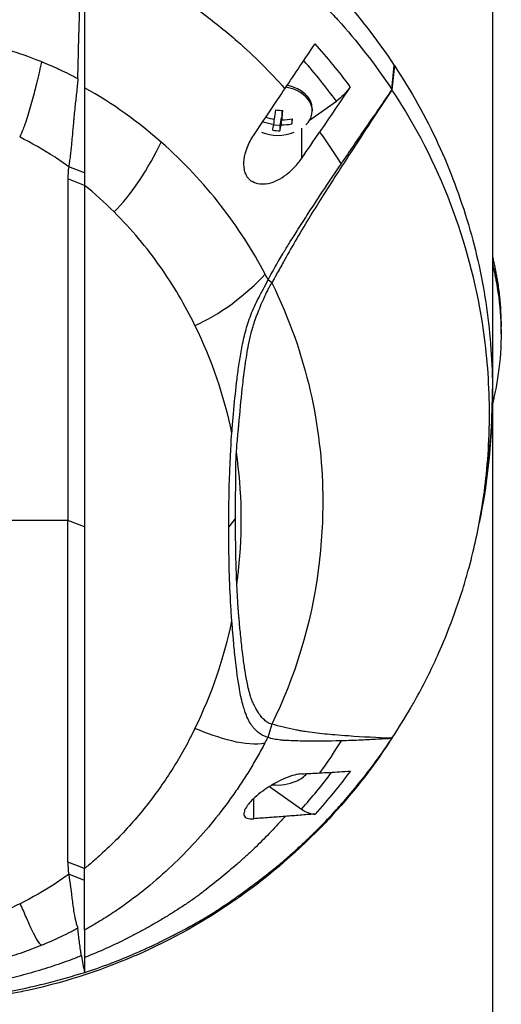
# Model space of a CAD drawing. Header units: millimetres. Extents: x 0 to 5219, y 0 to 2970.
# Tile 168 of 228: x 2805 to 2853, y 1489 to 1588. Entities that reach past the tile are written whole.
import ezdxf

# ---------------------------------------------------------------- set-up
doc = ezdxf.new("R2010")
doc.units = ezdxf.units.MM
doc.header["$LTSCALE"] = 0.2

# ---------------------------------------------------------------- blocks, each defined once
blk = doc.blocks.new('A$Ca6781697')
for p, q in [((59, 883.9), (59, 735.5)), ((48.929, 839.895), (49.171, 842.32)), ((49.182, 842.304), (48.937, 839.892)), ((49.182, 842.304), (49.171, 842.32)), ((40.687, 836.838), (43.37, 838.735)), ((37.935, 837.815), (37.899, 837.576)), ((37.899, 837.576), (37.899, 836.889)), ((40.95, 837.984), (40.95, 837.772)), ((37.707, 836.301), (37.087, 836.348)), ((37.101, 836.954), (37.101, 836.434)), ((37.822, 837.066), (37.707, 836.301)), ((37.707, 836.301), (37.707, 835.774)), ((37.899, 837.06), (37.822, 837.066)), ((37.822, 837.066), (37.822, 836.379)), ((38.903, 836.955), (38.903, 836.457)), ((39.904, 833.036), (39.904, 836.031)), ((18.145, 831.576), (16.552, 832.18)), ((39.904, 833.035), (39.904, 833.035)), ((16.474, 830.96), (16.474, 796.755)), ((18.145, 830.314), (16.474, 830.96)), ((18.145, 830.314), (18.146, 796.108)), ((36.898, 820.559), (36.536, 820.843)), ((38.668, 816.519), (38.668, 816.519)), ((59.861, 815.437), (59.861, 816.144)), ((40.215, 811.839), (40.215, 811.838)), ((33.837, 808.925), (33.836, 808.925)), ((58.986, 808.353), (58.986, 808.352)), ((58.492, 801.994), (58.193, 799.724)), ((16.474, 796.755), (5.014, 796.755)), ((16.474, 762.548), (16.474, 796.755)), ((18.146, 796.108), (16.474, 796.755)), ((33.271, 796.976), (32.59, 796.108)), ((18.146, 796.108), (18.145, 761.901)), ((41.422, 790.88), (41.421, 790.879)), ((41.426, 790.912), (41.427, 790.913)), ((32.808, 786.287), (32.808, 786.287)), ((36.896, 776.355), (36.504, 775.026)), ((45.734, 774.753), (45.734, 774.753)), ((36.664, 770.121), (39.869, 767.855)), ((35.096, 766.889), (35.096, 768.92)), ((18.145, 761.901), (16.474, 762.548)), ((38.35, 762.738), (38.35, 762.74)), ((18.145, 760.7), (16.552, 761.328)), ((18.145, 760.7), (18.145, 761.901)), ((18.145, 755.734), (18.145, 760.7)), ((13.81, 754.231), (13.812, 754.232)), ((18.145, 753.745), (18.145, 753.745)), ((13.756, 750), (13.764, 750))]:
    blk.add_line(p, q)
for centre, radius, start, end in [((37.5, 839.837), 4.52, 248.7153, 291.30349), ((0, 809.7), 59, 351.94051, 0.23936), ((0, 809.7), 41.225, 357.17062, 357.17364), ((0, 809.7), 41.725, 354.29335, 354.29643), ((0, 809.7), 42.5, 350.05615, 350.05927), ((0, 809.7), 41.225, 321.48922, 321.48935), ((0, 809.7), 41.725, 319.88855, 319.88869), ((0, 809.7), 42.5, 317.44319, 317.44334), ((0, 809.7), 59, 323.79064, 323.79068), ((37.5, 774.783), 4.52, 263.0331, 293.99865), ((0, 809.7), 59, 315.78199, 315.78316), ((0, 809.7), 59, 287.91101, 287.91105)]:
    blk.add_arc(centre, radius, start, end)
for centre, major_axis, ratio, start_param, end_param in [((28.395, 826.936), (-20.282, 28.61), 0.599718, 4.750751, 4.910369), ((27.7, 826.342), (-19.378, 27.638), 0.591246, 4.746501, 4.901906), ((37.5, 842.227), (5.5, 0), 0.707107, 0.057613, 0.057622), ((37.5, 837.772), (3.45, 0), 0.707107, 5.668245, 7.615338), ((37.5, 837.984), (3.45, 0), 0.707107, 0, 1.294245), ((37.538, 840.091), (-4.455, 0.672), 0.703121, 1.394435, 1.59588), ((37.14, 839.864), (-0.339, -4.492), 0.074976, 0.868779, 1.115925), ((37.654, 840.856), (-4.233, 0.638), 0.703121, 1.591649, 1.76122), ((37.86, 839.809), (0.339, 4.492), 0.074976, 4.010371, 4.257518), ((36.058, 839.945), (-0.322, -4.268), 0.074976, 0.703439, 0.725228), ((37.462, 839.582), (4.455, -0.672), 0.703121, 4.490326, 4.737473), ((37.14, 839.864), (-0.339, -4.492), 0.074976, 0.460524, 0.707671), ((37.86, 839.809), (0.339, 4.492), 0.074976, 3.602117, 3.849264), ((37.462, 839.582), (4.455, -0.672), 0.703121, 4.898581, 5.145727), ((37.538, 840.091), (-4.455, 0.672), 0.703121, 1.756988, 2.004135), ((38.942, 839.728), (0.322, 4.268), 0.074976, 3.845032, 4.014603), ((37.346, 838.817), (4.233, -0.638), 0.703121, 4.733241, 4.902812), ((-1080.39, 1510.356), (-1508.743, -2133.684), 0.5, 1.606688, 1.6079), ((32.256, 831.062), (-15.783, 0), 0.707088, 6.182869, 6.292314), ((-38.176, 740.803), (50.802, 93.208), 0.584526, 6.113536, 6.176367), ((-40.988, 800.127), (82.462, 1.556), 0.710539, 0.334686, 0.345134), ((7.261, 821.456), (12.855, 29.81), 0.938918, 5.009699, 5.009719), ((-47.538, 786.29), (-79.717, -22.186), 0.738727, 3.091652, 3.278177), ((-46.57, 805.611), (78.763, -21.819), 0.743337, 6.144865, 6.332544), ((31.044, 787.091), (-3.119, 0), 0.707107, 2.074334, 2.074348), ((37.5, 777.173), (-1.5, 0), 0.707107, 4.534188, 4.534524), ((-41.665, 795.048), (83.135, -0.014), 0.707141, 5.925311, 5.935893), ((37.5, 772.718), (3.45, 0), 0.707107, 5.274295, 5.714593), ((27.814, 784.105), (19.467, 27.211), 0.585794, 4.525933, 4.669517), ((39.864, 769.986), (-1.8, 2.473), 0.494906, 2.170146, 2.847507), ((32.256, 762.446), (-15.783, 0), 0.707125, 6.274079, 6.383524)]:
    blk.add_ellipse(centre, major_axis=major_axis, ratio=ratio, start_param=start_param, end_param=end_param)
for points, knots in [([(18.222, 865.83), (19.977, 865.259), (21.681, 864.611), (23.331, 863.901), (24.981, 863.191), (26.575, 862.417), (28.109, 861.586), (31.176, 859.925), (33.996, 858.042), (36.572, 856.007), (39.148, 853.972), (41.482, 851.784), (43.577, 849.489), (45.671, 847.194), (47.528, 844.792), (49.171, 842.32)], [-1, -1, -1, -1, -0.875, -0.875, -0.875, -0.75, -0.75, -0.75, -0.5, -0.5, -0.5, -0.25, -0.25, -0.25, 0, 0, 0, 0]), ([(18.141, 863.334), (19.748, 862.807), (21.452, 862.17), (23.225, 861.405), (23.852, 861.135), (24.665, 860.773), (25.646, 860.296), (26.87, 859.701), (27.632, 859.285), (27.98, 859.096), (28.95, 858.57), (29.689, 858.135), (30.223, 857.813), (30.955, 857.373), (31.672, 856.919), (32.373, 856.454), (33.776, 855.524), (35.118, 854.547), (36.399, 853.533), (36.439, 853.502), (36.449, 853.494), (36.474, 853.474), (37.271, 852.841), (38.509, 851.833), (40.063, 850.383), (41.569, 848.976), (42.634, 847.842), (43.365, 847.04), (43.402, 846.998), (43.465, 846.93), (43.515, 846.875), (45.41, 844.777), (47.234, 842.449), (48.929, 839.895)], [-1, -1, -1, -1, -0.875, -0.875, -0.875, -0.8125, -0.8125, -0.8125, -0.75, -0.75, -0.75, -0.6875, -0.6875, -0.6875, -0.625, -0.625, -0.625, -0.5000062, -0.5000062, -0.5000062, -0.4961503, -0.4961503, -0.4961503, -0.375, -0.375, -0.375, -0.2500563, -0.2500563, -0.2500563, -0.243637, -0.243637, -0.243637, 0, 0, 0, 0]), ([(17.495, 842.084), (17.52, 843.071), (17.546, 844.056), (17.598, 846.03), (17.625, 847.018), (17.709, 850.045), (17.768, 852.09), (17.831, 854.135)], [0.000002, 0.000002, 0.000002, 0.000002, 0.303764, 0.303764, 0.607969, 0.607969, 1.235162, 1.235162, 1.235162, 1.235162]), ([(18.145, 854.105), (18.145, 851.656), (18.145, 849.273), (18.145, 846.942), (18.145, 844.612), (18.145, 842.333), (18.143, 840.088)], [0.3954379, 0.3954379, 0.3954379, 0.3954379, 0.6978194, 0.6978194, 0.6978194, 0.9999999, 0.9999999, 0.9999999, 0.9999999]), ([(18.145, 854.105), (19.637, 853.521), (21.075, 852.874), (23.841, 851.481), (25.17, 850.734), (27.715, 849.155), (28.932, 848.323), (31.259, 846.589), (32.369, 845.688), (35.157, 843.24), (36.749, 841.646), (38.215, 839.993)], [0, 0, 0, 0, 0.125, 0.125, 0.25, 0.25, 0.375, 0.375, 0.5, 0.5, 0.703909, 0.703909, 0.703909, 0.703909]), ([(2.91, 845.293), (3.568, 845.227), (4.221, 845.139), (4.87, 845.039), (5.52, 844.938), (6.166, 844.827), (6.808, 844.707), (6.947, 844.681), (7.085, 844.654), (7.223, 844.628), (7.726, 844.53), (8.226, 844.426), (8.723, 844.313), (8.927, 844.267), (9.132, 844.22), (9.335, 844.17), (9.617, 844.102), (10.042, 843.998), (10.6, 843.839), (10.875, 843.761), (11.181, 843.67), (11.516, 843.561), (11.795, 843.47), (12.094, 843.368), (12.412, 843.252), (12.852, 843.093), (13.328, 842.909), (13.839, 842.7)], [0, 0, 0, 0, 0.1719472, 0.1719472, 0.1719472, 0.3438944, 0.3438944, 0.3438944, 0.3809524, 0.3809524, 0.3809524, 0.5158418, 0.5158418, 0.5158418, 0.5714286, 0.5714286, 0.5714286, 0.7453821, 0.7453821, 0.7453821, 0.830817, 0.830817, 0.830817, 0.9018777, 0.9018777, 0.9018777, 1, 1, 1, 1]), ([(38.215, 839.993), (38.717, 840.741), (39.221, 841.492), (40.224, 842.99), (40.727, 843.74), (41.229, 844.489)], [0, 0, 0, 0, 0.2704602, 0.2704602, 0.5409661, 0.5409661, 0.5409661, 0.5409661]), ([(13.839, 842.7), (13.824, 842.634), (13.809, 842.567), (13.793, 842.501), (13.717, 842.166), (13.638, 841.821), (13.557, 841.472), (13.51, 841.274), (13.463, 841.074), (13.416, 840.873), (13.394, 840.779), (13.347, 840.584), (13.274, 840.286), (13.165, 839.842), (13.022, 839.271), (12.838, 838.601), (12.662, 837.962), (12.478, 837.346), (12.287, 836.778), (12.238, 836.631), (12.188, 836.488), (12.138, 836.349), (12.113, 836.279), (12.061, 836.136), (11.982, 835.933), (11.872, 835.651), (11.759, 835.388), (11.645, 835.148)], [0.0000038, 0.0000038, 0.0000038, 0.0000038, 0.0237319, 0.0237319, 0.0237319, 0.1428571, 0.1428571, 0.1428571, 0.2142857, 0.2142857, 0.2142857, 0.2857143, 0.2857143, 0.2857143, 0.5, 0.5, 0.5, 0.75, 0.75, 0.75, 0.8125, 0.8125, 0.8125, 0.875, 0.875, 0.875, 1, 1, 1, 1]), ([(13.839, 842.7), (14.077, 842.602), (14.39, 842.472), (14.773, 842.304), (15.283, 842.081), (15.585, 841.938), (15.689, 841.889), (16.294, 841.606), (16.886, 841.309), (17.467, 841.001)], [-1, -1, -1, -1, -0.75, -0.75, -0.75, -0.5, -0.5, -0.5, -0.0001638, -0.0001638, -0.0001638, -0.0001638]), ([(17.472, 841.173), (17.472, 841.177), (17.472, 841.181), (17.472, 841.185), (17.473, 841.242), (17.475, 841.299), (17.476, 841.356), (17.478, 841.413), (17.479, 841.47), (17.481, 841.527), (17.482, 841.584), (17.484, 841.641), (17.485, 841.698), (17.486, 841.755), (17.488, 841.812), (17.489, 841.869), (17.491, 841.926), (17.492, 841.983), (17.494, 842.04), (17.494, 842.055), (17.494, 842.069), (17.495, 842.084)], [0.0018334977, 0.0018334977, 0.0018334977, 0.0018334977, 0.001846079, 0.001846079, 0.001846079, 0.0020216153, 0.0020216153, 0.0020216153, 0.0021970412, 0.0021970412, 0.0021970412, 0.0023726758, 0.0023726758, 0.0023726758, 0.0025477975, 0.0025477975, 0.0025477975, 0.0027235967, 0.0027235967, 0.0027235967, 0.0027691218, 0.0027691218, 0.0027691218, 0.0027691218]), ([(49.182, 842.304), (50.865, 839.77), (52.316, 837.159), (53.546, 834.498), (54.776, 831.838), (55.786, 829.126), (56.595, 826.385), (57.403, 823.645), (58.007, 820.874), (58.406, 818.089), (58.805, 815.304), (59, 812.504), (59, 809.704), (58.999, 807.131), (58.829, 804.557), (58.492, 801.994)], [-1, -1, -1, -1, -0.875, -0.875, -0.875, -0.75, -0.75, -0.75, -0.625, -0.625, -0.625, -0.5, -0.5, -0.5, -0.3850838, -0.3850838, -0.3850838, -0.3850838]), ([(17.467, 841.001), (17.468, 841.039), (17.468, 841.058), (17.47, 841.115), (17.471, 841.144), (17.472, 841.173)], [0.00009691, 0.00009691, 0.00009691, 0.00009691, 0.01189059, 0.01189059, 0.02363788, 0.02363788, 0.02363788, 0.02363788]), ([(17.467, 841.001), (17.456, 840.532), (17.394, 840.08), (17.28, 839.087), (17.228, 838.625), (17.15, 837.877), (17.121, 837.582), (17.077, 837.125), (17.062, 836.959), (17.029, 836.609), (17.013, 836.424), (16.964, 835.875), (16.931, 835.513), (16.874, 834.895), (16.85, 834.634), (16.787, 833.993), (16.748, 833.614), (16.681, 833.064), (16.658, 832.882), (16.608, 832.527), (16.581, 832.351), (16.552, 832.18)], [-1.073424, -1.073424, -1.073424, -1.073424, -0.902098, -0.902098, -0.749165, -0.749165, -0.648905, -0.648905, -0.59156, -0.59156, -0.52565, -0.52565, -0.394132, -0.394132, -0.295251, -0.295251, -0.147629, -0.147629, -0.073806, -0.073806, 0, 0, 0, 0]), ([(18.143, 840.088), (18.143, 839.962), (18.144, 839.836), (18.144, 839.711), (18.144, 839.369), (18.144, 839.032), (18.143, 838.7), (18.143, 838.368), (18.142, 838.041), (18.142, 837.719), (18.142, 837.396), (18.142, 837.079), (18.142, 836.766), (18.142, 836.14), (18.143, 835.532), (18.143, 834.94), (18.144, 834.347), (18.144, 833.771), (18.144, 833.21), (18.144, 832.649), (18.145, 832.104), (18.145, 831.576)], [-1, -1, -1, -1, -0.960972, -0.960972, -0.960972, -0.8541973, -0.8541973, -0.8541973, -0.7474227, -0.7474227, -0.7474227, -0.640648, -0.640648, -0.640648, -0.4270987, -0.4270987, -0.4270987, -0.2135493, -0.2135493, -0.2135493, 0, 0, 0, 0]), ([(44.763, 840.188), (44.251, 839.432), (43.738, 838.676), (42.712, 837.165), (42.198, 836.409), (41.685, 835.654)], [0.0000037, 0.0000037, 0.0000037, 0.0000037, 0.2741089, 0.2741089, 0.5482071, 0.5482071, 0.5482071, 0.5482071]), ([(44.763, 840.188), (44.566, 839.897), (44.345, 839.624), (43.871, 839.13), (43.621, 838.913), (43.37, 838.735)], [0, 0, 0, 0, 0.1054177, 0.1054177, 0.211832, 0.211832, 0.211832, 0.211832]), ([(35.097, 835.348), (35.62, 836.125), (36.135, 836.892), (37.179, 838.448), (37.692, 839.213), (38.215, 839.993)], [0.0002569, 0.0002569, 0.0002569, 0.0002569, 0.2815399, 0.2815399, 0.5619015, 0.5619015, 0.5619015, 0.5619015]), ([(48.937, 839.892), (48.232, 838.834), (47.533, 837.776), (46.152, 835.673), (45.454, 834.604), (43.997, 832.359), (42.858, 830.601), (41.489, 828.436), (41.029, 827.699), (40.13, 826.225), (39.685, 825.479), (39.245, 824.719)], [-1.963979, -1.963979, -1.963979, -1.963979, -1.503891, -1.503891, -1.05427, -1.05427, -0.532904, -0.532904, -0.264896, -0.264896, -0.000001, -0.000001, -0.000001, -0.000001]), ([(48.929, 839.895), (48.505, 839.283), (48.081, 838.669), (47.23, 837.435), (46.803, 836.814), (45.527, 834.952), (44.673, 833.698), (43.833, 832.451)], [-0.9008257, -0.9008257, -0.9008257, -0.9008257, -0.6771992, -0.6771992, -0.4512251, -0.4512251, 0, 0, 0, 0]), ([(48.937, 839.892), (48.936, 839.893), (48.934, 839.893), (48.932, 839.894), (48.93, 839.895), (48.929, 839.895)], [0, 0, 0, 0, 0.001275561, 0.001275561, 0.002551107, 0.002551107, 0.002551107, 0.002551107]), ([(48.929, 774.943), (49.595, 775.947), (50.224, 776.962), (51.016, 778.33), (51.209, 778.672), (52.159, 780.393), (52.85, 781.777), (53.912, 784.133), (54.308, 785.078), (55.171, 787.293), (55.617, 788.568), (56.247, 790.586), (56.462, 791.325), (57.19, 794.023), (57.617, 796.004), (58.123, 799.129), (58.274, 800.275), (58.524, 802.712), (58.615, 804.018), (58.687, 806.021), (58.7, 806.718), (58.7, 807.759), (58.697, 808.107), (58.644, 811.159), (58.414, 813.859), (57.357, 820.596), (56.29, 824.598), (53.308, 832.406), (51.371, 836.221), (48.937, 839.892)], [-9.408292, -9.408292, -9.408292, -9.408292, -8.940225, -8.940225, -8.784061, -8.784061, -8.159936, -8.159936, -7.746635, -7.746635, -7.195733, -7.195733, -6.880511, -6.880511, -6.03378, -6.03378, -5.549642, -5.549642, -4.992589, -4.992589, -4.695557, -4.695557, -4.54853, -4.54853, -3.420514, -3.420514, -1.719638, -1.719638, 0, 0, 0, 0]), ([(16.552, 832.18), (16.095, 832.51), (15.639, 832.824), (15.183, 833.123), (13.999, 833.9), (12.823, 834.568), (11.677, 835.133), (11.666, 835.138), (11.655, 835.143), (11.645, 835.148)], [-1, -1, -1, -1, -0.7241178, -0.7241178, -0.7241178, -0.0066416, -0.0066416, -0.0066416, 0, 0, 0, 0]), ([(36.41, 830.47), (36.167, 830.426), (35.927, 830.412), (35.417, 830.463), (35.155, 830.545), (34.814, 830.758), (34.711, 830.843), (34.55, 831.014), (34.489, 831.093), (34.378, 831.265), (34.329, 831.358), (34.228, 831.595), (34.183, 831.744), (34.091, 832.216), (34.086, 832.556), (34.175, 833.289), (34.279, 833.681), (34.597, 834.509), (34.828, 834.944), (35.097, 835.348)], [-0.7623764, -0.7623764, -0.7623764, -0.7623764, -0.6736588, -0.6736588, -0.5663891, -0.5663891, -0.5135419, -0.5135419, -0.4749692, -0.4749692, -0.4359064, -0.4359064, -0.3805891, -0.3805891, -0.2695912, -0.2695912, -0.1460617, -0.1460617, -0.0002815, -0.0002815, -0.0002815, -0.0002815]), ([(36.238, 821.415), (34.98, 823.788), (33.5, 826.102), (31.772, 828.32), (30.043, 830.537), (28.066, 832.658), (25.828, 834.635)], [0, 0, 0, 0, 0.5, 0.5, 0.5, 1, 1, 1, 1]), ([(36.41, 830.47), (36.75, 830.532), (37.094, 830.653), (37.741, 830.97), (38.048, 831.162), (38.631, 831.603), (38.911, 831.853), (39.437, 832.406), (39.684, 832.712), (39.904, 833.035)], [0.0008937, 0.0008937, 0.0008937, 0.0008937, 0.1243393, 0.1243393, 0.2392492, 0.2392492, 0.3539051, 0.3539051, 0.4711433, 0.4711433, 0.4711433, 0.4711433]), ([(36.536, 820.843), (36.9, 821.554), (37.29, 822.253), (37.835, 823.177), (37.974, 823.408), (38.315, 823.97), (38.527, 824.313), (38.986, 825.049), (39.275, 825.506), (39.863, 826.431), (40.206, 826.966), (41.63, 829.164), (42.774, 830.88), (43.833, 832.451)], [0.000002, 0.000002, 0.000002, 0.000002, 0.24152, 0.24152, 0.323079, 0.323079, 0.438614, 0.438614, 0.597649, 0.597649, 0.817365, 0.817365, 1.502617, 1.502617, 1.502617, 1.502617]), ([(29.204, 816.287), (28.219, 818.299), (27.064, 820.271), (25.719, 822.177), (24.374, 824.083), (22.838, 825.922), (21.095, 827.659)], [-1, -1, -1, -1, -0.5, -0.5, -0.5, 0, 0, 0, 0]), ([(39.245, 824.719), (38.83, 824.002), (38.422, 823.273), (37.833, 822.22), (37.598, 821.8), (37.149, 821.003), (37.059, 820.845), (36.971, 820.692), (36.934, 820.626), (36.898, 820.56)], [-0.1355219, -0.1355219, -0.1355219, -0.1355219, -0.086038, -0.086038, -0.0532637, -0.0532637, -0.0231547, -0.0231547, 0, 0, 0, 0]), ([(59, 823.178), (59.001, 823.173), (59.002, 823.168), (59.039, 823.009), (59.076, 822.845), (59.122, 822.639), (59.133, 822.585), (59.154, 822.491), (59.163, 822.448), (59.182, 822.364), (59.188, 822.333), (59.203, 822.263), (59.213, 822.217), (59.239, 822.095), (59.254, 822.022), (59.291, 821.845), (59.312, 821.74), (59.363, 821.475), (59.393, 821.315), (59.449, 820.993), (59.476, 820.832), (59.581, 820.177), (59.646, 819.682), (59.807, 818.175), (59.861, 817.16), (59.861, 816.144)], [-7.2397832, -7.2397832, -7.2397832, -7.2397832, -7.2390372, -7.2390372, -7.2154363, -7.2154363, -7.2062893, -7.2062893, -7.1981312, -7.1981312, -7.1894816, -7.1894816, -7.1697467, -7.1697467, -7.1373366, -7.1373366, -7.0923724, -7.0923724, -7.0237854, -7.0237854, -6.9549367, -6.9549367, -6.7442417, -6.7442417, -6.3137939, -6.3137939, -6.3137939, -6.3137939]), ([(59.001, 822.471), (59.118, 821.964), (59.196, 821.591), (59.261, 821.282), (59.283, 821.176), (59.369, 820.743), (59.427, 820.421), (59.694, 818.796), (59.817, 817.488), (59.888, 814.763), (59.82, 813.347), (59.571, 811.323), (59.476, 810.711), (59.324, 809.902), (59.287, 809.712), (59.206, 809.329), (59.164, 809.138), (59.086, 808.784), (59.043, 808.597), (59, 808.411)], [0.316575, 0.316575, 0.316575, 0.316575, 0.3432593, 0.3432593, 0.3572552, 0.3572552, 0.400141, 0.400141, 0.5721057, 0.5721057, 0.7581527, 0.7581527, 0.8392653, 0.8392653, 0.8651236, 0.8651236, 0.8858206, 0.8858206, 0.9089999, 0.9089999, 0.9089999, 0.9089999]), ([(32.897, 805.508), (32.902, 805.568), (32.907, 805.628), (32.912, 805.688), (32.932, 805.932), (32.952, 806.178), (32.973, 806.423), (33.014, 806.914), (33.056, 807.408), (33.102, 807.905), (33.192, 808.898), (33.294, 809.901), (33.419, 810.922), (33.482, 811.432), (33.549, 811.947), (33.625, 812.466), (33.701, 812.986), (33.786, 813.511), (33.89, 814.043), (33.993, 814.574), (34.115, 815.113), (34.262, 815.66), (34.409, 816.207), (34.582, 816.763), (34.798, 817.329), (34.906, 817.612), (35.026, 817.897), (35.157, 818.184), (35.289, 818.471), (35.433, 818.761), (35.584, 819.052), (35.735, 819.344), (35.892, 819.639), (36.052, 819.937), (36.213, 820.235), (36.376, 820.537), (36.536, 820.843)], [-0.9999998, -0.9999998, -0.9999998, -0.9999998, -0.9872524, -0.9872524, -0.9872524, -0.9352918, -0.9352918, -0.9352918, -0.8313705, -0.8313705, -0.8313705, -0.6235279, -0.6235279, -0.6235279, -0.5196066, -0.5196066, -0.5196066, -0.4156852, -0.4156852, -0.4156852, -0.3117639, -0.3117639, -0.3117639, -0.2078426, -0.2078426, -0.2078426, -0.155882, -0.155882, -0.155882, -0.1039213, -0.1039213, -0.1039213, -0.0519607, -0.0519607, -0.0519607, 0, 0, 0, 0]), ([(33.352, 803.582), (33.389, 804.101), (33.433, 804.634), (33.483, 805.182), (33.499, 805.355), (33.516, 805.536), (33.535, 805.727), (33.542, 805.794), (33.551, 805.885), (33.562, 806.002), (33.576, 806.14), (33.589, 806.278), (33.602, 806.416), (33.616, 806.579), (33.629, 806.718), (33.639, 806.834), (33.75, 808.065), (33.862, 809.234), (33.987, 810.344), (34.062, 811.004), (34.141, 811.642), (34.227, 812.257), (34.333, 813.018), (34.445, 813.718), (34.571, 814.352), (34.652, 814.76), (34.74, 815.15), (34.835, 815.519), (34.95, 815.961), (35.085, 816.4), (35.236, 816.837), (35.419, 817.366), (35.625, 817.891), (35.849, 818.411), (35.931, 818.604), (36.012, 818.787), (36.091, 818.961), (36.185, 819.169), (36.281, 819.372), (36.378, 819.57), (36.453, 819.724), (36.53, 819.877), (36.608, 820.027), (36.702, 820.209), (36.799, 820.386), (36.898, 820.56)], [-1, -1, -1, -1, -0.875, -0.875, -0.875, -0.8333333, -0.8333333, -0.8333333, -0.8125, -0.8125, -0.8125, -0.78125, -0.78125, -0.78125, -0.75, -0.75, -0.75, -0.5, -0.5, -0.5, -0.375, -0.375, -0.375, -0.25, -0.25, -0.25, -0.1875, -0.1875, -0.1875, -0.125, -0.125, -0.125, -0.0625, -0.0625, -0.0625, -0.04375, -0.04375, -0.04375, -0.025, -0.025, -0.025, -0.0125, -0.0125, -0.0125, -0.0000001, -0.0000001, -0.0000001, -0.0000001]), ([(36.898, 820.559), (40.476, 813.277), (41.893, 806.052), (41.997, 799.369), (42.036, 796.845), (41.885, 794.395), (41.582, 792.033), (40.845, 786.288), (39.186, 780.997), (36.896, 776.355)], [-0.9999791, -0.9999791, -0.9999791, -0.9999791, -0.5645506, -0.5645506, -0.5645506, -0.4000732, -0.4000732, -0.4000732, -0.0000003, -0.0000003, -0.0000003, -0.0000003]), ([(32.59, 796.108), (32.591, 797.671), (32.609, 799.238), (32.728, 803.327), (32.837, 804.768), (32.897, 805.508)], [-0.5111435, -0.5111435, -0.5111435, -0.5111435, -0.3146577, -0.3146577, -0.0000106, -0.0000106, -0.0000106, -0.0000106]), ([(33.271, 796.976), (33.273, 798.077), (33.28, 799.178), (33.281, 800.838), (33.283, 801.395), (33.301, 802.576), (33.319, 803.115), (33.352, 803.582)], [-0.6888251, -0.6888251, -0.6888251, -0.6888251, -0.3635902, -0.3635902, -0.1985049, -0.1985049, -0.000001, -0.000001, -0.000001, -0.000001]), ([(33.397, 790.37), (33.46, 790.83), (33.517, 791.291), (33.566, 791.751), (33.991, 795.682), (33.931, 799.652), (33.352, 803.582)], [-0.9999957, -0.9999957, -0.9999957, -0.9999957, -0.8951223, -0.8951223, -0.8951223, 0, 0, 0, 0]), ([(33.397, 790.37), (33.385, 790.645), (33.373, 790.92), (33.353, 791.464), (33.343, 791.741), (33.318, 792.571), (33.305, 793.122), (33.276, 794.774), (33.269, 795.875), (33.271, 796.976)], [-0.9417224, -0.9417224, -0.9417224, -0.9417224, -0.8197087, -0.8197087, -0.7007719, -0.7007719, -0.467177, -0.467177, 0, 0, 0, 0]), ([(32.897, 786.708), (32.883, 786.875), (32.811, 787.811), (32.627, 791.42), (32.588, 793.764), (32.59, 796.108)], [-1.532401, -1.532401, -1.532401, -1.532401, -0.994638, -0.994638, 0, 0, 0, 0]), ([(36.896, 776.355), (36.816, 776.376), (36.739, 776.404), (36.665, 776.438), (36.587, 776.474), (36.513, 776.515), (36.443, 776.561), (36.401, 776.588), (36.361, 776.616), (36.321, 776.645), (36.317, 776.648), (36.213, 776.716), (36.034, 776.898), (36.011, 776.921), (35.987, 776.946), (35.962, 776.973), (35.888, 777.053), (35.79, 777.168), (35.676, 777.326), (35.643, 777.37), (35.61, 777.418), (35.575, 777.47), (35.575, 777.47), (35.497, 777.578), (35.361, 777.817), (35.323, 777.883), (35.28, 777.959), (35.234, 778.046), (35.177, 778.153), (35.126, 778.256), (35.081, 778.353), (35.038, 778.445), (35.001, 778.531), (34.969, 778.611), (34.921, 778.726), (34.882, 778.832), (34.848, 778.928), (34.836, 778.962), (34.825, 778.995), (34.814, 779.026), (34.753, 779.207), (34.713, 779.345), (34.688, 779.434), (34.619, 779.673), (34.559, 779.918), (34.504, 780.166), (34.499, 780.189), (34.494, 780.211), (34.49, 780.233), (34.396, 780.67), (34.323, 781.085), (34.259, 781.471), (34.177, 781.967), (34.113, 782.416), (34.06, 782.814), (34.01, 783.184), (33.97, 783.509), (33.938, 783.788), (33.869, 784.378), (33.806, 784.975), (33.747, 785.575), (33.701, 786.041), (33.658, 786.509), (33.614, 786.98), (33.609, 787.038), (33.603, 787.096), (33.598, 787.154), (33.592, 787.214), (33.587, 787.274), (33.582, 787.333), (33.581, 787.342), (33.58, 787.351), (33.579, 787.36), (33.573, 787.429), (33.568, 787.497), (33.563, 787.565), (33.563, 787.57), (33.56, 787.611), (33.554, 787.687), (33.552, 787.711), (33.55, 787.738), (33.548, 787.769), (33.545, 787.804), (33.543, 787.836), (33.541, 787.865), (33.538, 787.908), (33.536, 787.943), (33.534, 787.972), (33.532, 787.995), (33.53, 788.019), (33.529, 788.042), (33.521, 788.16), (33.513, 788.279), (33.505, 788.397), (33.497, 788.525), (33.488, 788.652), (33.481, 788.78), (33.449, 789.308), (33.421, 789.839), (33.397, 790.37)], [0, 0, 0, 0, 0.00764, 0.00764, 0.00764, 0.01566, 0.01566, 0.01566, 0.020408, 0.020408, 0.020408, 0.038509, 0.038509, 0.038509, 0.040816, 0.040816, 0.040816, 0.064691, 0.064691, 0.064691, 0.071429, 0.071429, 0.071429, 0.099405, 0.099405, 0.099405, 0.107143, 0.107143, 0.107143, 0.125428, 0.125428, 0.125428, 0.142857, 0.142857, 0.142857, 0.162655, 0.162655, 0.162655, 0.169643, 0.169643, 0.169643, 0.196429, 0.196429, 0.196429, 0.245604, 0.245604, 0.245604, 0.25, 0.25, 0.25, 0.322006, 0.322006, 0.322006, 0.414295, 0.414295, 0.414295, 0.5, 0.5, 0.5, 0.633494, 0.633494, 0.633494, 0.737175, 0.737175, 0.737175, 0.75, 0.75, 0.75, 0.763571, 0.763571, 0.763571, 0.765625, 0.765625, 0.765625, 0.78125, 0.78125, 0.78125, 0.793169, 0.793169, 0.793169, 0.796875, 0.796875, 0.796875, 0.803135, 0.803135, 0.803135, 0.8125, 0.8125, 0.8125, 0.81794, 0.81794, 0.81794, 0.845461, 0.845461, 0.845461, 0.875, 0.875, 0.875, 1, 1, 1, 1]), ([(36.504, 775.026), (36.452, 775.041), (36.399, 775.057), (36.29, 775.097), (36.231, 775.121), (36.061, 775.191), (35.949, 775.247), (35.581, 775.473), (35.347, 775.674), (35.068, 775.991), (35.004, 776.069), (34.871, 776.247), (34.802, 776.349), (34.61, 776.662), (34.507, 776.868), (34.349, 777.247), (34.292, 777.4), (34.185, 777.702), (34.129, 777.876), (34.014, 778.26), (33.957, 778.474), (33.875, 778.806), (33.848, 778.923), (33.763, 779.31), (33.711, 779.583), (33.536, 780.581), (33.364, 781.734), (33.167, 783.634), (33.139, 783.919), (33.092, 784.414), (33.073, 784.625), (32.968, 785.804), (32.908, 786.555), (32.897, 786.708)], [0, 0, 0, 0, 0.034982, 0.034982, 0.072237, 0.072237, 0.161519, 0.161519, 0.359017, 0.359017, 0.420319, 0.420319, 0.493338, 0.493338, 0.636974, 0.636974, 0.720529, 0.720529, 0.828512, 0.828512, 0.956629, 0.956629, 1.026249, 1.026249, 1.183054, 1.183054, 1.596346, 1.596346, 1.668527, 1.668527, 1.721789, 1.721789, 1.964899, 1.964899, 1.964899, 1.964899]), ([(39.24, 775.79), (38.839, 775.872), (38.446, 775.965), (37.673, 776.158), (37.287, 776.258), (36.896, 776.355)], [-0.4793475, -0.4793475, -0.4793475, -0.4793475, -0.2408421, -0.2408421, 0, 0, 0, 0]), ([(29.204, 775.928), (29.049, 775.61), (28.888, 775.294), (28.724, 774.977), (28.561, 774.661), (28.393, 774.347), (28.219, 774.033), (28.045, 773.72), (27.867, 773.408), (27.685, 773.097), (27.503, 772.786), (27.317, 772.476), (27.127, 772.167), (26.746, 771.55), (26.346, 770.939), (25.927, 770.335), (25.508, 769.73), (25.069, 769.133), (24.611, 768.542), (24.154, 767.952), (23.678, 767.368), (23.181, 766.794), (22.684, 766.22), (22.167, 765.654), (21.629, 765.099), (21.091, 764.544), (20.536, 763.996), (19.955, 763.463), (19.664, 763.197), (19.366, 762.934), (19.066, 762.673), (18.915, 762.542), (18.765, 762.412), (18.611, 762.284), (18.534, 762.219), (18.456, 762.156), (18.378, 762.092), (18.301, 762.028), (18.223, 761.964), (18.145, 761.901)], [0, 0, 0, 0, 0.0625, 0.0625, 0.0625, 0.125, 0.125, 0.125, 0.1875, 0.1875, 0.1875, 0.25, 0.25, 0.25, 0.375, 0.375, 0.375, 0.5, 0.5, 0.5, 0.625, 0.625, 0.625, 0.75, 0.75, 0.75, 0.875, 0.875, 0.875, 0.9375, 0.9375, 0.9375, 0.96875, 0.96875, 0.96875, 0.984375, 0.984375, 0.984375, 1, 1, 1, 1]), ([(43.839, 774.686), (42.582, 774.651), (41.211, 774.64), (39.365, 774.677), (38.702, 774.695), (38.031, 774.74), (37.889, 774.752), (37.534, 774.79), (37.323, 774.821), (36.908, 774.904), (36.704, 774.958), (36.504, 775.026)], [-1.299151, -1.299151, -1.299151, -1.299151, -0.639564, -0.639564, -0.336026, -0.336026, -0.252217, -0.252217, -0.126146, -0.126146, -0.000001, -0.000001, -0.000001, -0.000001]), ([(48.929, 774.943), (47.463, 775), (46.013, 775.076), (44.115, 775.209), (43.659, 775.244), (42.54, 775.336), (41.857, 775.399), (40.85, 775.522), (40.522, 775.567), (40.026, 775.645), (39.864, 775.672), (39.634, 775.713), (39.555, 775.728), (39.397, 775.758), (39.318, 775.774), (39.24, 775.79)], [-1.645876, -1.645876, -1.645876, -1.645876, -0.917638, -0.917638, -0.68663, -0.68663, -0.348383, -0.348383, -0.182186, -0.182186, -0.094439, -0.094439, -0.047262, -0.047262, -0.000001, -0.000001, -0.000001, -0.000001]), ([(48.732, 774.64), (46.901, 771.864), (44.857, 769.267), (42.603, 766.853), (42.512, 766.756), (42.421, 766.659), (42.329, 766.562), (39.71, 763.796), (36.772, 761.245), (33.652, 759.039), (33.555, 758.97), (33.458, 758.902), (33.36, 758.834), (30.198, 756.627), (26.847, 754.753), (23.308, 753.21), (23.233, 753.178), (23.158, 753.145), (23.082, 753.113), (19.489, 751.566), (15.699, 750.371), (11.886, 749.579), (11.854, 749.572), (11.822, 749.565), (11.79, 749.559), (7.944, 748.766), (4.031, 748.36), (0.049, 748.357), (0.024, 748.357), (0, 748.357), (-0.025, 748.357), (-3.983, 748.359), (-7.892, 748.758), (-11.753, 749.551), (-11.832, 749.567), (-11.91, 749.584), (-11.989, 749.6), (-15.793, 750.398), (-19.507, 751.577), (-23.036, 753.093), (-23.155, 753.144), (-23.273, 753.195), (-23.39, 753.247), (-27.014, 754.832), (-30.499, 756.799), (-33.762, 759.117), (-36.859, 761.318), (-39.701, 763.79), (-42.288, 766.518), (-42.412, 766.649), (-42.535, 766.78), (-42.658, 766.912), (-44.898, 769.318), (-46.96, 771.949), (-48.779, 774.713)], [0.1952757, 0.1952757, 0.1952757, 0.1952757, 0.2478794, 0.2478794, 0.2478794, 0.25, 0.25, 0.25, 0.3106171, 0.3106171, 0.3106171, 0.3125, 0.3125, 0.3125, 0.3737034, 0.3737034, 0.3737034, 0.375, 0.375, 0.375, 0.4369794, 0.4369794, 0.4369794, 0.4375, 0.4375, 0.4375, 0.5, 0.5, 0.5, 0.5003876, 0.5003876, 0.5003876, 0.5625, 0.5625, 0.5625, 0.5637682, 0.5637682, 0.5637682, 0.625, 0.625, 0.625, 0.6270506, 0.6270506, 0.6270506, 0.6901228, 0.6901228, 0.6901228, 0.75, 0.75, 0.75, 0.7528673, 0.7528673, 0.7528673, 0.8051833, 0.8051833, 0.8051833, 0.8051833]), ([(36.2, 774.442), (35.963, 773.995), (35.719, 773.55), (35.466, 773.107), (35.214, 772.664), (34.953, 772.223), (34.685, 771.785), (34.416, 771.347), (34.139, 770.911), (33.854, 770.479), (33.569, 770.046), (33.275, 769.616), (32.973, 769.188), (32.369, 768.334), (31.731, 767.492), (31.057, 766.664), (30.383, 765.837), (29.674, 765.023), (28.929, 764.227), (28.183, 763.431), (27.401, 762.652), (26.582, 761.892), (25.763, 761.133), (24.907, 760.393), (24.011, 759.679), (23.115, 758.964), (22.179, 758.274), (21.202, 757.616), (20.713, 757.286), (20.214, 756.964), (19.704, 756.65), (19.45, 756.494), (19.192, 756.339), (18.932, 756.186), (18.802, 756.11), (18.672, 756.034), (18.541, 755.959), (18.409, 755.883), (18.277, 755.809), (18.145, 755.734)], [-1, -1, -1, -1, -0.9375, -0.9375, -0.9375, -0.875, -0.875, -0.875, -0.8125, -0.8125, -0.8125, -0.75, -0.75, -0.75, -0.625, -0.625, -0.625, -0.5, -0.5, -0.5, -0.375, -0.375, -0.375, -0.25, -0.25, -0.25, -0.125, -0.125, -0.125, -0.0625, -0.0625, -0.0625, -0.03125, -0.03125, -0.03125, -0.015625, -0.015625, -0.015625, 0, 0, 0, 0]), ([(18.155, 751.489), (18.922, 751.745), (19.785, 752.043), (20.73, 752.401), (20.834, 752.441), (20.897, 752.465), (20.981, 752.497), (21.666, 752.76), (22.418, 753.063), (23.232, 753.414), (23.272, 753.432), (23.35, 753.465), (23.404, 753.489), (23.65, 753.596), (23.796, 753.661), (23.844, 753.683), (23.854, 753.687), (23.917, 753.715), (23.957, 753.733), (24.181, 753.834), (24.346, 753.91), (24.452, 753.959), (24.539, 753.999), (24.677, 754.064), (24.838, 754.139), (24.904, 754.171), (24.976, 754.205), (25.054, 754.242), (25.323, 754.37), (25.521, 754.467), (25.649, 754.53), (25.674, 754.542), (25.732, 754.57), (25.773, 754.591), (26.161, 754.781), (26.511, 754.957), (26.824, 755.116), (26.948, 755.178), (27.142, 755.277), (27.404, 755.412), (27.407, 755.413), (27.41, 755.415), (27.413, 755.416), (27.586, 755.506), (27.775, 755.605), (27.978, 755.713), (27.982, 755.715), (27.986, 755.717), (27.99, 755.719), (28.113, 755.784), (28.299, 755.884), (28.548, 756.02), (28.795, 756.155), (28.982, 756.259), (29.111, 756.332), (29.116, 756.334), (29.122, 756.337), (29.127, 756.34), (29.308, 756.442), (29.488, 756.545), (29.668, 756.648), (29.853, 756.755), (30.037, 756.862), (30.219, 756.97), (30.226, 756.974), (30.232, 756.978), (30.238, 756.982), (30.472, 757.121), (30.647, 757.227), (30.765, 757.299), (30.967, 757.423), (31.146, 757.537), (31.305, 757.64), (31.31, 757.643), (31.316, 757.647), (31.321, 757.65), (31.411, 757.709), (31.585, 757.822), (31.839, 757.991), (32.068, 758.144), (32.244, 758.263), (32.368, 758.347), (33.116, 758.855), (33.797, 759.34), (34.417, 759.794), (34.42, 759.796), (34.423, 759.798), (34.426, 759.8), (35.109, 760.301), (35.762, 760.797), (36.385, 761.287), (36.388, 761.289), (36.39, 761.29), (36.393, 761.292), (36.528, 761.398), (36.687, 761.524), (36.87, 761.671), (37.028, 761.796), (37.184, 761.922), (37.34, 762.049), (37.471, 762.157), (37.625, 762.283), (37.757, 762.394), (37.941, 762.547), (38.111, 762.691), (38.269, 762.827), (38.526, 763.047), (38.829, 763.312), (39.173, 763.623), (39.173, 763.623), (39.173, 763.623), (39.173, 763.623), (39.238, 763.682), (39.387, 763.816), (39.616, 764.027), (39.798, 764.194), (39.942, 764.33), (40.052, 764.433), (40.156, 764.531), (40.296, 764.662), (40.448, 764.807), (40.457, 764.816), (40.467, 764.825), (40.477, 764.835), (40.522, 764.878), (40.597, 764.949), (40.701, 765.049), (40.771, 765.117), (40.841, 765.185), (40.911, 765.253), (40.982, 765.322), (41.054, 765.392), (41.125, 765.462), (41.169, 765.506), (41.24, 765.575), (41.335, 765.67), (41.473, 765.807), (41.611, 765.945), (41.747, 766.084), (41.79, 766.127), (41.807, 766.144), (41.837, 766.175), (42.203, 766.547), (42.716, 767.078), (43.354, 767.779), (43.378, 767.806), (43.379, 767.806), (43.391, 767.82), (44.05, 768.545), (45.061, 769.685), (46.306, 771.287), (47.514, 772.84), (48.351, 774.066), (48.92, 774.922)], [0, 0, 0, 0, 0.0623366, 0.0623366, 0.0623366, 0.069186, 0.069186, 0.069186, 0.1248987, 0.1248987, 0.1248987, 0.1276542, 0.1276542, 0.1276542, 0.1403453, 0.1403453, 0.1403453, 0.1427178, 0.1427178, 0.1427178, 0.1561864, 0.1561864, 0.1561864, 0.1672576, 0.1672576, 0.1672576, 0.171875, 0.171875, 0.171875, 0.1874825, 0.1874825, 0.1874825, 0.190473, 0.190473, 0.190473, 0.21875, 0.21875, 0.21875, 0.234375, 0.234375, 0.234375, 0.2346346, 0.2346346, 0.2346346, 0.25, 0.25, 0.25, 0.2505104, 0.2505104, 0.2505104, 0.265625, 0.265625, 0.265625, 0.28125, 0.28125, 0.28125, 0.2816748, 0.2816748, 0.2816748, 0.296875, 0.296875, 0.296875, 0.3125, 0.3125, 0.3125, 0.3129087, 0.3129087, 0.3129087, 0.328125, 0.328125, 0.328125, 0.34375, 0.34375, 0.34375, 0.3447035, 0.3447035, 0.3447035, 0.359375, 0.359375, 0.359375, 0.375, 0.375, 0.375, 0.4372165, 0.4372165, 0.4372165, 0.4375, 0.4375, 0.4375, 0.4997509, 0.4997509, 0.4997509, 0.5, 0.5, 0.5, 0.515625, 0.515625, 0.515625, 0.5311639, 0.5311639, 0.5311639, 0.5443126, 0.5443126, 0.5443126, 0.5625, 0.5625, 0.5625, 0.5937393, 0.5937393, 0.5937393, 0.5937885, 0.5937885, 0.5937885, 0.609375, 0.609375, 0.609375, 0.6248752, 0.6248752, 0.6248752, 0.6396815, 0.6396815, 0.6396815, 0.640625, 0.640625, 0.640625, 0.6484375, 0.6484375, 0.6484375, 0.6561389, 0.6561389, 0.6561389, 0.6640625, 0.6640625, 0.6640625, 0.671875, 0.671875, 0.671875, 0.6873906, 0.6873906, 0.6873906, 0.6922368, 0.6922368, 0.6922368, 0.7499231, 0.7499231, 0.7499231, 0.7521711, 0.7521711, 0.7521711, 0.875, 0.875, 0.875, 0.9999941, 0.9999941, 0.9999941, 0.9999941]), ([(48.92, 774.922), (48.858, 774.919), (48.796, 774.915), (48.735, 774.911), (48.598, 774.903), (48.461, 774.895), (48.324, 774.887), (48.051, 774.871), (47.778, 774.856), (47.505, 774.841), (46.958, 774.811), (46.413, 774.784), (45.869, 774.759), (45.19, 774.729), (44.513, 774.704), (43.839, 774.686)], [0, 0, 0, 0, 0.0143032, 0.0143032, 0.0143032, 0.0459752, 0.0459752, 0.0459752, 0.1093817, 0.1093817, 0.1093817, 0.2363905, 0.2363905, 0.2363905, 0.3949464, 0.3949464, 0.3949464, 0.3949464]), ([(48.92, 774.922), (48.922, 774.926), (48.923, 774.929), (48.926, 774.936), (48.928, 774.94), (48.929, 774.943)], [0.000005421, 0.000005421, 0.000005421, 0.000005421, 0.001205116, 0.001205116, 0.002404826, 0.002404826, 0.002404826, 0.002404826]), ([(39.904, 771.378), (39.684, 771.366), (39.435, 771.325), (38.907, 771.19), (38.628, 771.098), (38.042, 770.865), (37.735, 770.723), (37.089, 770.383), (36.746, 770.181), (36.409, 769.956)], [0.00011, 0.00011, 0.00011, 0.00011, 0.1180311, 0.1180311, 0.2332387, 0.2332387, 0.3490113, 0.3490113, 0.4724101, 0.4724101, 0.4724101, 0.4724101]), ([(39.904, 771.378), (40.281, 771.398), (40.484, 771.409), (41.095, 771.442), (41.393, 771.459), (41.69, 771.476)], [0.0000319, 0.0000319, 0.0000319, 0.0000319, 0.2008235, 0.2008235, 0.3913286, 0.3913286, 0.3913286, 0.3913286]), ([(41.69, 771.476), (42.358, 771.514), (43.025, 771.553), (44.051, 771.615), (44.41, 771.638), (44.769, 771.66)], [0, 0, 0, 0, 0.00356562, 0.00356562, 0.005486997, 0.005486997, 0.005486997, 0.005486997]), ([(36.409, 769.956), (36.125, 769.767), (35.845, 769.561), (35.324, 769.135), (35.085, 768.919), (34.776, 768.597), (34.683, 768.494), (34.536, 768.316), (34.48, 768.242), (34.375, 768.095), (34.329, 768.022), (34.23, 767.851), (34.185, 767.756), (34.091, 767.486), (34.086, 767.338), (34.178, 767.09), (34.286, 767), (34.608, 766.883), (34.834, 766.865), (35.097, 766.888)], [0.000001, 0.000001, 0.000001, 0.000001, 0.1035884, 0.1035884, 0.2035837, 0.2035837, 0.2520361, 0.2520361, 0.2880963, 0.2880963, 0.3254409, 0.3254409, 0.3800709, 0.3800709, 0.492551, 0.492551, 0.6188921, 0.6188921, 0.7607853, 0.7607853, 0.7607853, 0.7607853]), ([(38.217, 767.122), (38.098, 766.987), (37.977, 766.852), (37.628, 766.465), (37.397, 766.214), (36.929, 765.715), (36.692, 765.466), (36.215, 764.971), (35.973, 764.725), (35.484, 764.236), (35.235, 763.994), (34.729, 763.515), (34.471, 763.278), (33.947, 762.808), (33.683, 762.575), (32.882, 761.88), (32.339, 761.421), (31.233, 760.514), (30.671, 760.067), (29.809, 759.407), (29.522, 759.187), (28.921, 758.759), (28.62, 758.551), (28.007, 758.14), (27.697, 757.937), (27.072, 757.537), (26.755, 757.339), (26.276, 757.046), (26.114, 756.949), (25.794, 756.757), (25.63, 756.662), (25.141, 756.377), (24.812, 756.188), (24.15, 755.814), (23.816, 755.63), (23.308, 755.359), (23.138, 755.269), (22.795, 755.092), (22.623, 755.004), (21.758, 754.57), (21.053, 754.235), (19.615, 753.592), (18.89, 753.284), (18.145, 752.987), (18.145, 752.987), (18.145, 752.987)], [0.2959037, 0.2959037, 0.2959037, 0.2959037, 0.3125032, 0.3125032, 0.343753, 0.343753, 0.3750029, 0.3750029, 0.4062527, 0.4062527, 0.4375026, 0.4375026, 0.4687524, 0.4687524, 0.5000022, 0.5000022, 0.5625019, 0.5625019, 0.6250016, 0.6250016, 0.6562515, 0.6562515, 0.6875013, 0.6875013, 0.7187512, 0.7187512, 0.750001, 0.750001, 0.7656259, 0.7656259, 0.7812508, 0.7812508, 0.8125007, 0.8125007, 0.8437505, 0.8437505, 0.8593754, 0.8593754, 0.8750004, 0.8750004, 0.9375001, 0.9375001, 1, 1, 1.0000039, 1.0000039, 1.0000039, 1.0000039]), ([(38.217, 767.122), (37.957, 767.102), (37.697, 767.082), (37.154, 767.041), (36.999, 767.03), (36.107, 766.963), (35.618, 766.926), (35.097, 766.888)], [0, 0, 0, 0, 0.1402931, 0.1402931, 0.2923644, 0.2923644, 0.5388741, 0.5388741, 0.5388741, 0.5388741]), ([(41.232, 767.361), (40.656, 767.315), (40.233, 767.281), (39.226, 767.2), (38.719, 767.161), (38.217, 767.122)], [0.000001, 0.000001, 0.000001, 0.000001, 0.3109651, 0.3109651, 0.616915, 0.616915, 0.616915, 0.616915]), ([(16.552, 761.328), (16.107, 761.006), (15.651, 760.691), (15.184, 760.384), (14.08, 759.659), (12.914, 758.983), (11.677, 758.375)], [0, 0, 0, 0, 0.2973571, 0.2973571, 0.2973571, 1, 1, 1, 1]), ([(16.552, 761.328), (16.581, 761.154), (16.608, 760.981), (16.658, 760.644), (16.681, 760.477), (16.748, 759.988), (16.787, 759.671), (16.85, 759.165), (16.874, 758.967), (16.931, 758.517), (16.964, 758.268), (17.029, 757.794), (17.063, 757.567), (17.127, 757.194), (17.156, 757.041), (17.21, 756.79), (17.234, 756.688), (17.297, 756.449), (17.337, 756.316), (17.4, 756.141), (17.421, 756.095), (17.443, 756.026), (17.45, 756.002), (17.46, 755.961), (17.465, 755.936), (17.467, 755.915)], [-1.203255, -1.203255, -1.203255, -1.203255, -1.119213, -1.119213, -1.03516, -1.03516, -0.867071, -0.867071, -0.754483, -0.754483, -0.604818, -0.604818, -0.45471, -0.45471, -0.341996, -0.341996, -0.257278, -0.257278, -0.131444, -0.131444, -0.06122, -0.06122, -0.027638, -0.027638, 0, 0, 0, 0]), ([(11.677, 758.375), (11.015, 758.042), (10.314, 757.75), (9.597, 757.477), (8.881, 757.205), (8.15, 756.953), (7.404, 756.726), (7.037, 756.614), (6.666, 756.508), (6.291, 756.409)], [0, 0, 0, 0, 0.40122, 0.40122, 0.40122, 0.80244, 0.80244, 0.80244, 1, 1, 1, 1]), ([(11.677, 758.375), (11.915, 757.861), (12.123, 757.385), (12.317, 756.943), (12.511, 756.5), (12.691, 756.093), (12.865, 755.725), (13.034, 755.365), (13.197, 755.044), (13.358, 754.779), (13.519, 754.514), (13.679, 754.306), (13.839, 754.214)], [-1, -1, -1, -1, -0.7474254, -0.7474254, -0.7474254, -0.4948509, -0.4948509, -0.4948509, -0.2475037, -0.2475037, -0.2475037, -0.0000005, -0.0000005, -0.0000005, -0.0000005]), ([(17.467, 755.915), (17.31, 755.832), (17.152, 755.749), (16.993, 755.667), (16.833, 755.585), (16.674, 755.504), (16.513, 755.424), (16.191, 755.264), (15.865, 755.108), (15.536, 754.955), (14.981, 754.697), (14.415, 754.449), (13.839, 754.214)], [0.0001164, 0.0001164, 0.0001164, 0.0001164, 0.1355013, 0.1355013, 0.1355013, 0.2710026, 0.2710026, 0.2710026, 0.5420052, 0.5420052, 0.5420052, 0.9999997, 0.9999997, 0.9999997, 0.9999997]), ([(17.831, 753.156), (17.806, 753.308), (17.783, 753.462), (17.752, 753.669), (17.744, 753.722), (17.706, 753.986), (17.676, 754.201), (17.638, 754.483), (17.63, 754.547), (17.595, 754.818), (17.569, 755.03), (17.531, 755.355), (17.518, 755.465), (17.499, 755.628), (17.493, 755.686), (17.483, 755.773), (17.48, 755.801), (17.472, 755.869), (17.469, 755.901), (17.467, 755.915)], [0, 0, 0, 0, 0.24312, 0.24312, 0.321559, 0.321559, 0.630915, 0.630915, 0.718605, 0.718605, 1.003785, 1.003785, 1.146394, 1.146394, 1.212501, 1.212501, 1.244085, 1.244085, 1.287354, 1.287354, 1.287354, 1.287354]), ([(18.145, 755.734), (18.145, 755.734), (18.145, 755.191), (18.145, 754.278), (18.145, 754.018), (18.145, 753.727), (18.145, 753.417), (18.145, 753.363), (18.145, 753.309), (18.145, 753.256), (18.145, 753.165), (18.145, 753.075), (18.145, 752.987)], [0, 0, 0, 0, 0.3888128, 0.3888128, 0.3888128, 0.5, 0.5, 0.5, 0.538629, 0.538629, 0.538629, 0.6047884, 0.6047884, 0.6047884, 0.6047884]), ([(13.839, 754.214), (13.734, 754.17), (13.628, 754.128), (13.522, 754.085), (12.837, 753.811), (12.139, 753.553), (11.423, 753.322), (10.707, 753.092), (9.97, 752.894), (9.225, 752.716), (8.479, 752.538), (7.725, 752.38), (6.965, 752.235), (6.585, 752.163), (6.204, 752.094), (5.821, 752.029), (5.439, 751.963), (5.056, 751.901), (4.671, 751.843), (4.286, 751.785), (3.9, 751.732), (3.512, 751.685), (3.312, 751.661), (3.111, 751.639), (2.91, 751.619)], [0, 0, 0, 0, 0.031548, 0.031548, 0.031548, 0.235084, 0.235084, 0.235084, 0.438619, 0.438619, 0.438619, 0.642155, 0.642155, 0.642155, 0.743923, 0.743923, 0.743923, 0.845691, 0.845691, 0.845691, 0.947459, 0.947459, 0.947459, 1, 1, 1, 1]), ([(17.831, 753.156), (17.659, 753.1), (17.49, 753.033), (17.149, 752.9), (16.977, 752.835), (16.462, 752.641), (16.115, 752.515), (15.069, 752.148), (14.361, 751.918), (12.929, 751.486), (12.205, 751.284), (10.728, 750.921), (9.983, 750.761), (8.476, 750.473), (7.718, 750.345), (6.573, 750.176), (6.191, 750.123), (5.424, 750.024), (5.04, 749.978), (4.27, 749.894), (3.884, 749.856), (3.109, 749.79), (2.721, 749.763), (1.555, 749.694), (0.774, 749.667), (-0.398, 749.666), (-0.788, 749.672), (-1.568, 749.692), (-1.958, 749.708), (-3.125, 749.768), (-3.901, 749.829), (-6.217, 750.067), (-7.744, 750.302), (-10.741, 750.905), (-12.211, 751.273), (-13.825, 751.754), (-14.004, 751.809), (-14.271, 751.892), (-14.36, 751.92), (-14.539, 751.976), (-14.627, 752.005), (-15.068, 752.15), (-15.418, 752.27), (-16.465, 752.637), (-17.154, 752.892), (-17.835, 753.156)], [0, 0, 0, 0, 0.015625, 0.015625, 0.03125, 0.03125, 0.0625, 0.0625, 0.125, 0.125, 0.1875, 0.1875, 0.25, 0.25, 0.3125, 0.3125, 0.34375, 0.34375, 0.375, 0.375, 0.40625, 0.40625, 0.4375, 0.4375, 0.5, 0.5, 0.53125, 0.53125, 0.5624999, 0.5624999, 0.6249999, 0.6249999, 0.7499999, 0.7499999, 0.8749999, 0.8749999, 0.8906249, 0.8906249, 0.8984374, 0.8984374, 0.9062499, 0.9062499, 0.9374999, 0.9374999, 0.9999999, 0.9999999, 0.9999999, 0.9999999]), ([(18.145, 752.987), (18.145, 752.936), (18.145, 752.885), (18.145, 752.835), (18.145, 752.74), (18.145, 752.648), (18.145, 752.556), (18.145, 752.541), (18.145, 752.45), (18.145, 752.285), (18.144, 752.035), (18.145, 751.79), (18.153, 751.542), (18.154, 751.524), (18.154, 751.506), (18.155, 751.489)], [0.6047884, 0.6047884, 0.6047884, 0.6047884, 0.6428571, 0.6428571, 0.6428571, 0.7142857, 0.7142857, 0.7142857, 0.7857143, 0.7857143, 0.7857143, 0.9857763, 0.9857763, 0.9857763, 1, 1, 1, 1]), ([(1.937, 748.664), (4.734, 748.759), (7.515, 749.059), (10.231, 749.54), (11.589, 749.781), (12.931, 750.068), (14.251, 750.397), (14.911, 750.562), (15.566, 750.737), (16.215, 750.923), (16.539, 751.016), (16.862, 751.112), (17.184, 751.21), (17.344, 751.259), (17.505, 751.309), (17.664, 751.359), (17.744, 751.384), (17.824, 751.408), (17.904, 751.431), (17.984, 751.454), (18.063, 751.475), (18.142, 751.493)], [-1, -1, -1, -1, -0.5, -0.5, -0.5, -0.25, -0.25, -0.25, -0.125, -0.125, -0.125, -0.0625, -0.0625, -0.0625, -0.03125, -0.03125, -0.03125, -0.015625, -0.015625, -0.015625, -0.0000001, -0.0000001, -0.0000001, -0.0000001]), ([(18.142, 751.493), (18.144, 751.492), (18.146, 751.492), (18.151, 751.49), (18.154, 751.489), (18.155, 751.489)], [0, 0, 0, 0, 0.000915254, 0.000915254, 0.002270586, 0.002270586, 0.002270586, 0.002270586])]:
    blk.add_open_spline(points, degree=3, knots=knots)
for points in [[(25.828, 834.635), (23.556, 836.641), (21.005, 838.497), (18.143, 840.088)], [(41.685, 835.654), (42.442, 834.603), (43.157, 833.535), (43.833, 832.451)], [(21.095, 827.659), (22.752, 829.205), (24.621, 832.155), (25.828, 834.635)], [(18.145, 831.576), (18.145, 831.143), (18.145, 830.721), (18.145, 830.314)], [(29.204, 816.287), (31.522, 817.235), (34.436, 819.427), (36.238, 821.415)], [(59, 809.7), (59, 805.275), (58.556, 800.838), (57.678, 796.507)], [(38.571, 780.157), (38.572, 780.157), (38.572, 780.158), (38.573, 780.159)], [(36.2, 774.442), (34.437, 774.051), (31.522, 774.963), (29.204, 775.928)], [(48.972, 775.008), (48.953, 774.979), (48.935, 774.951), (48.916, 774.922)], [(43.839, 774.686), (43.163, 773.6), (42.448, 772.529), (41.69, 771.476)], [(44.769, 771.66), (43.675, 770.193), (42.499, 768.757), (41.232, 767.361)], [(13.98, 754.274), (13.984, 754.275), (13.988, 754.276), (13.993, 754.277)], [(17.831, 753.156), (17.925, 752.579), (18.026, 752.033), (18.142, 751.493)]]:
    blk.add_open_spline(points, degree=3)

msp = doc.modelspace()

# ---------------------------------------------------------------- block references
msp.add_blockref('A$Ca6781697', (2793.105, 740.896))

doc.saveas('drawing.dxf')
